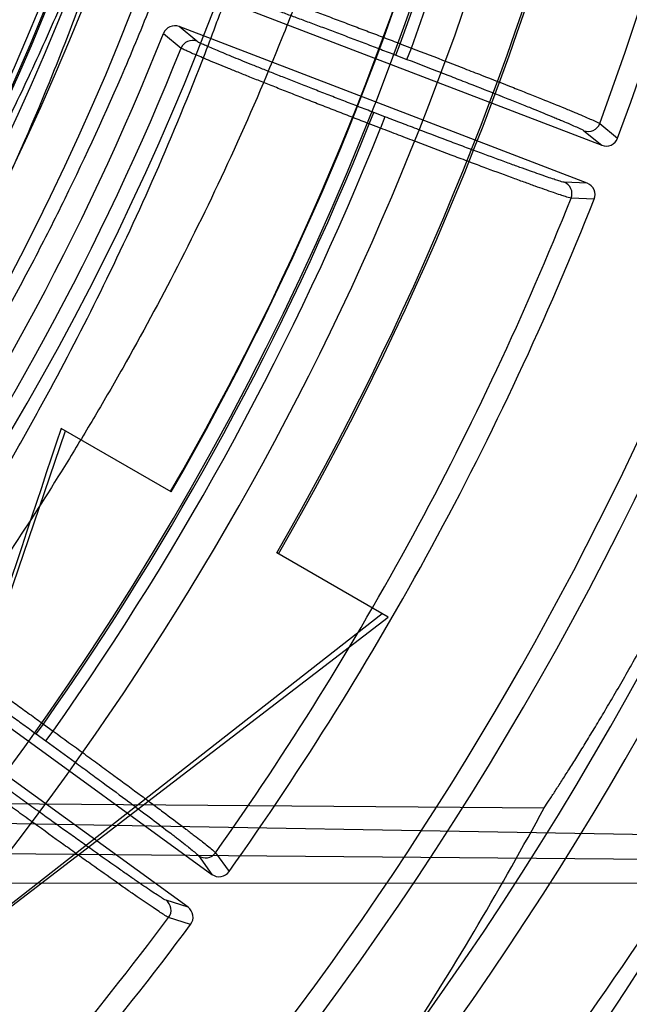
# Model space of a CAD drawing. Header units: millimetres. Extents: x 0 to 297, y 0 to 210.
# Tile 83 of 256: x 146.25 to 146.355, y 92.858 to 93.028. Entities that reach past the tile are written whole.
import ezdxf

# ---------------------------------------------------------------- set-up
doc = ezdxf.new("R2010")
doc.units = ezdxf.units.MM
doc.header["$LTSCALE"] = 16.335
doc.layers.get('0').update_dxf_attribs({"linetype": 'CONTINUOUS'})
for name, color, linetype in [('01_GLOBAL', 7, 'CONTINUOUS'), ('INTFCLR_1', 7, 'CONTINUOUS'), ('INTFCLR_144815', 7, 'CONTINUOUS')]:
    doc.layers.add(name, color=color, linetype=linetype)

msp = doc.modelspace()

# ---------------------------------------------------------------- linework, layer by layer
at = {"color": 7, "linetype": 'Continuous'}
msp.add_circle((146.8548034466, 92.13446435), 2.66, dxfattribs=at)
at = {"color": 9, "linetype": 'Continuous'}
msp.add_arc((146.8548034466, 92.13446435), 2.6259090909, 92.9674534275, 177.0325465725, dxfattribs=at)
at = {"layer": '01_GLOBAL', "color": 7, "linetype": 'Continuous'}
msp.add_circle((146.8548034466, 92.13446435), 2.695, dxfattribs=at)
at = {"layer": 'INTFCLR_1', "color": 6, "linetype": 'Continuous'}
msp.add_arc((145.8396077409, 93.1986600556), 0.4224162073, 270, 90.00000002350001, dxfattribs=at)
msp.add_open_spline([(146.1150652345, 92.8976600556), (146.1160387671, 92.8976600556), (146.1177271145, 92.89879781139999), (146.1203228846, 92.9003605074), (146.1232989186, 92.9025230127), (146.1269787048, 92.9053406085), (146.1313602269, 92.9089379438), (146.136189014, 92.91313112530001), (146.1410884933, 92.91761397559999), (146.14571304, 92.9220450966), (146.1499506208, 92.9262672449), (146.1538079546, 92.9302518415), (146.1573032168, 92.9339788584), (146.1604624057, 92.937443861), (146.1633068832, 92.94064572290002), (146.1658602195, 92.9435866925), (146.1681553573, 92.9462865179), (146.1702110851, 92.9487509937), (146.1720499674, 92.9509928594), (146.1736917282, 92.9530256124), (146.175161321, 92.9548706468), (146.1764960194, 92.9565673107), (146.177810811, 92.95825759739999), (146.1792115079, 92.96008025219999), (146.1806985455, 92.9620417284), (146.1821699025, 92.9640101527), (146.183615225, 92.9659693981), (146.1851191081, 92.968036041), (146.1867839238, 92.9703582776), (146.1886446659, 92.972997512), (146.1907239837, 92.9760042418), (146.1930437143, 92.979433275), (146.1956231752, 92.98334142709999), (146.1984823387, 92.98779871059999), (146.2016518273, 92.9929030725), (146.2051614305, 92.9987672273), (146.209038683, 93.005528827), (146.2133125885, 93.0133699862), (146.2180078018, 93.022504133), (146.2231555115, 93.0332508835), (146.2286552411, 93.0457632), (146.2341538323, 93.0596479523), (146.2392951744, 93.07428707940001), (146.2438614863, 93.0891259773), (146.2478132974, 93.1040197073), (146.2511637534, 93.1189522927), (146.2539112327, 93.1338447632), (146.2560779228, 93.1487375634), (146.2576685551, 93.16356724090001), (146.2586982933, 93.17835740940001), (146.2591763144, 93.1930934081), (146.2591102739, 93.2077777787), (146.2585051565, 93.2224192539), (146.2573642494, 93.23700854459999), (146.2556872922, 93.2515519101), (146.2534729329, 93.26604722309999), (146.2507211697, 93.28047229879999), (146.2474209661, 93.294859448), (146.2435667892, 93.30919064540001), (146.239139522, 93.32348247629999), (146.234151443, 93.3376622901), (146.2288018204, 93.3511951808), (146.2234345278, 93.3634526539), (146.218408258, 93.37400210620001), (146.2138248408, 93.3829753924), (146.2096571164, 93.39067785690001), (146.2058775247, 93.3973234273), (146.2024553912, 93.403091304), (146.1993628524, 93.4081180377), (146.196567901, 93.4125186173), (146.1940471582, 93.41637669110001), (146.1917761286, 93.41976864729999), (146.189737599, 93.4227484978), (146.1879066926, 93.4253737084), (146.18627007, 93.42768142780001), (146.1848016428, 93.42972175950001), (146.183482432, 93.4315308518), (146.182221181, 93.43323985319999), (146.1809100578, 93.43499623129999), (146.1794654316, 93.4369070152), (146.1779774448, 93.43884782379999), (146.1764846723, 93.440768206), (146.1749729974, 93.44268811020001), (146.1733137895, 93.4447660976), (146.1714604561, 93.447050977), (146.1693845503, 93.4495663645), (146.1670661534, 93.4523229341), (146.1644777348, 93.45533517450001), (146.1615962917, 93.4586107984), (146.1583918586, 93.46215953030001), (146.154841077, 93.4659798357), (146.1509238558, 93.4700622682), (146.1466153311, 93.47439119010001), (146.1419164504, 93.4789285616), (146.1369054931, 93.4835497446), (146.1319289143, 93.4879019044), (146.1273729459, 93.491667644), (146.1235388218, 93.49461922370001), (146.1204516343, 93.49687491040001), (146.1177826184, 93.498487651), (146.1160568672, 93.49966005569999), (146.1150652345, 93.49966005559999)], degree=3, knots=[0, 0, 0, 0, 0.0042187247, 0.0081401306, 0.0133978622, 0.0200459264, 0.0282638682, 0.0379443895, 0.0477615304, 0.05703690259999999, 0.0656973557, 0.0736821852, 0.0810680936, 0.0878383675, 0.0940009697, 0.0996271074, 0.1047154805, 0.1093563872, 0.1135342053, 0.1172803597, 0.1206792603, 0.1237557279, 0.1266349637, 0.1299589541, 0.1337168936, 0.1373013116, 0.1406085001, 0.1442672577, 0.148377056, 0.1529904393, 0.1582606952, 0.164218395, 0.1709303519, 0.1785521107, 0.1871652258, 0.1969659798, 0.2081658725, 0.2209392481, 0.2356613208, 0.2526660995, 0.2725685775, 0.2948769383, 0.3173640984, 0.3397873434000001, 0.3621386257, 0.3841211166, 0.4060891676, 0.4277469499, 0.4493218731, 0.470705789, 0.4919793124, 0.5131981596, 0.5343255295, 0.5554668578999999, 0.5765984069, 0.5977513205, 0.6189954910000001, 0.6402209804, 0.6617015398, 0.6832900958, 0.7050415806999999, 0.7268239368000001, 0.7463339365, 0.7630160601, 0.7774553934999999, 0.7899931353, 0.8009638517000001, 0.8105830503, 0.8190545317, 0.8265380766, 0.8331730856, 0.8390248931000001, 0.8442268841, 0.8488182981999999, 0.8528943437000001, 0.8564866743, 0.8597116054, 0.8625968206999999, 0.8656908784, 0.8692094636, 0.8729771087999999, 0.8762884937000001, 0.879749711, 0.8835661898, 0.8878115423, 0.8924986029, 0.8976989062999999, 0.9034198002, 0.9097088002, 0.9166034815, 0.9241390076, 0.9323094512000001, 0.9411199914, 0.9506041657, 0.9606137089, 0.9706541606, 0.9792553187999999, 0.9862062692, 0.9916647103, 0.9957028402, 1, 1, 1, 1], dxfattribs=at)
at = {"layer": 'INTFCLR_144815', "color": 6, "linetype": 'Continuous'}
for p, q in [((146.2799688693, 93.0333702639), (146.350279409, 93.00638057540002)), ((146.3477708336, 92.9998455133), (146.2774602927, 93.02683520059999)), ((146.2760845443, 92.94666005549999), (146.2571297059, 92.95760363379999)), ((146.2233002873, 92.8558915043), (146.2578980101, 92.9571600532)), ((146.3134528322, 92.92508546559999), (146.2942710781, 92.9361600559)), ((146.312457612, 92.9256600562), (146.2233002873, 92.8558915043)), ((146.2221837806, 92.92502853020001), (146.2831131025, 92.88076078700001)), ((146.22701752, 92.8588003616), (146.3134528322, 92.92508546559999)), ((146.278998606, 92.875097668), (146.2180692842, 92.9193654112)), ((146.2383316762, 92.8930416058), (146.3403261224, 92.89220817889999))]:
    msp.add_line(p, q, dxfattribs=at)
at = {"layer": 'INTFCLR_144815', "color": 9, "linetype": 'Continuous'}
for p, q in [((146.2747559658, 93.0256523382), (146.2778080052, 93.02314346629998)), ((146.2805072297, 93.02432392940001), (146.2774602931, 93.02683520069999)), ((146.3147771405, 93.02193321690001), (146.3155295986, 93.02389343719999)), ((146.3155295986, 93.02389343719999), (146.3174688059, 93.0231490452)), ((146.3147771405, 93.02193321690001), (146.3167163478, 93.0211888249)), ((146.3167163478, 93.0211888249), (146.3174688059, 93.0231490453)), ((146.3102283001, 93.0100830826), (146.3109807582, 93.01204330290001)), ((146.3129199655, 93.011298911), (146.3109807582, 93.01204330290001)), ((146.3121675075, 93.00933869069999), (146.3102283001, 93.0100830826)), ((146.3129199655, 93.011298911), (146.3121675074, 93.00933869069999)), ((146.3499233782, 93.0101363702), (146.3530004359, 93.0076068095)), ((146.347203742, 93.0089028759), (146.350279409, 93.0063805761)), ((146.3477708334, 92.999845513), (146.3437974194, 93.00002910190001)), ((146.3489724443, 92.99711353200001), (146.3449931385, 92.9972926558)), ((146.2528458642, 92.9049721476), (146.2540800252, 92.90667082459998)), ((146.2540800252, 92.90667082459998), (146.2557604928, 92.9054498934)), ((146.2528458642, 92.9049721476), (146.2545263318, 92.9037512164)), ((146.2545263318, 92.9037512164), (146.2557604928, 92.9054498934)), ((146.3845793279, 92.88710355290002), (146.1907031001, 92.8904884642)), ((146.190603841, 92.8848033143), (146.3750393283, 92.8832694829)), ((146.2837412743, 92.88448075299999), (146.2860587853, 92.8812409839)), ((146.2807950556, 92.88399318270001), (146.2831131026, 92.88076078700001)), ((146.1906267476, 92.8791810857), (146.3633866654, 92.87931906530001)), ((146.2789986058, 92.87509766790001), (146.2752080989, 92.87630339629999)), ((146.2794521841, 92.8721477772), (146.2756548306, 92.8733507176))]:
    msp.add_line(p, q, dxfattribs=at)
at = {"layer": 'INTFCLR_144815', "color": 6, "linetype": 'Continuous'}
for radius in [0.4466793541, 0.4256665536]:
    msp.add_circle((145.8396077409, 93.1986600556), radius, dxfattribs=at)
for centre, radius, start, end in [((145.8396077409, 93.1986600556), 0.6157754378, 313.9937911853, 154.5150993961), ((145.8396077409, 93.1986600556), 0.5947754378, 312.9543589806, 154.5144414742), ((145.8396077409, 93.1986600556), 0.5751005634, 282.2440355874, 71.2863570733), ((145.8396077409, 93.1986600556), 0.4537777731, 308.490992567, 51.50900743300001), ((145.8396077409, 93.1986600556), 0.4747905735, 316.9838592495, 43.0161407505), ((145.8396077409, 93.1986600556), 0.4480128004, 313.9992414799, 46.00075850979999), ((145.8396077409, 93.1986600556), 0.5477895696, 339.5878226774, 23.4121773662), ((145.8396077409, 93.1986600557), 0.5039003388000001, 329.9999999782, 359.9999999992), ((145.8396077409, 93.1986600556), 0.504, 329.9999999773, 360), ((145.8396077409, 93.1986600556), 0.525, 330.0000000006, 360), ((145.8396077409, 93.1986600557), 0.5253616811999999, 330.0000000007, 360), ((146.2767067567, 93.02487501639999), 0.0020999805, 68.9721907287, 158.2744621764), ((145.8396077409, 93.1986600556), 0.4682794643, 324.681947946, 338.3180519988), ((146.2797578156, 93.022361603), 0.0021006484, 69.09810333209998, 158.1494841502), ((146.3510329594, 93.0083407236), 0.0020999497, 248.9714719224, 339.5433174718), ((146.3470193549, 92.9978846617), 0.0020998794, 338.4543129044, 69.0311207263), ((145.8396077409, 93.1986600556), 0.5477895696, 324.5878227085, 338.4121772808), ((162.9215506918, 87.40650193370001), 17.5646707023, 161.5765175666, 161.8573447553), ((146.2843483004, 92.8824591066), 0.0020999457, 233.9713799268, 324.5434132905), ((146.2777652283, 92.87339812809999), 0.0020998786, 323.4543259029, 54.03113281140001), ((145.8396077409, 93.1986600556), 0.5477895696, 309.5878226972, 323.4121773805)]:
    msp.add_arc(centre, radius, start, end, dxfattribs=at)
at = {"layer": 'INTFCLR_144815', "color": 9, "linetype": 'Continuous'}
for centre, radius, start, end in [((145.8396077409, 93.1986600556), 0.5712784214, 292.4997540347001, 54.0964566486), ((145.8396102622, 93.1986612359), 0.5153523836, 292.4997540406, 54.09645665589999), ((145.8396257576, 93.1986643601), 0.5066391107, 311.2505121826, 48.7494878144), ((145.8396077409, 93.1986600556), 0.5897747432, 323.9261481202, 36.0738518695), ((145.839607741, 93.1986600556), 0.4617768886, 314.0862202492, 45.9137797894), ((145.8396077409, 93.1986600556), 0.450734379, 313.8592910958, 46.1407088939), ((145.8396077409, 93.1986600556), 0.4477854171, 314.0319604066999, 45.9680396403), ((145.8396077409, 93.1986600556), 0.5440250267, 339.7244769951, 23.2755230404), ((145.8396077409, 93.1986600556), 0.509072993, 339.8324937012, 23.1675062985), ((145.8396077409, 93.1986600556), 0.5069960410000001, 339.8359043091, 23.1640956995), ((145.8396077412, 93.19866005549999), 0.4720440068, 324.8280604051, 338.1719396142), ((145.839607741, 93.1986600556), 0.5069960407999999, 324.835904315, 338.1640956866), ((146.3479530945, 93.01086528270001), 0.0021007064, 249.1004513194, 339.6978896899), ((145.839607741, 93.1986600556), 0.5090729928, 324.8324936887, 338.1675063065), ((146.3430411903, 92.99806933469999), 0.0021007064, 338.3024226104, 68.89954879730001), ((145.8396077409, 93.1986600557), 0.5440250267, 324.7244769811, 338.2755229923), ((145.8396077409, 93.1986600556), 0.6110177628, 203.8266800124, 319.1799903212), ((146.2820267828, 92.88569477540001), 0.0021007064, 234.1004514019, 324.6978898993), ((145.8384878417, 93.23743055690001), 0.6449058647, 311.8235167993, 326.745087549), ((145.8383096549, 93.2168119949), 0.6241853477, 320.0105518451, 327.269142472), ((146.2739704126, 92.87460613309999), 0.0021007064, 323.3024226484, 53.8995486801), ((145.8396077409, 93.1986600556), 0.5440250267, 309.724476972, 323.2755230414)]:
    msp.add_arc(centre, radius, start, end, dxfattribs=at)
at = {"layer": 'INTFCLR_144815', "color": 6, "linetype": 'Continuous'}
msp.add_ellipse((145.8396077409, 93.16261628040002), major_axis=(0, 0.5699527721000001), ratio=0.9979983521, start_param=-2.1460420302, end_param=-2.0651235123, dxfattribs=at)
for points, knots in [([(146.1515348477, 92.8871601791), (146.1512150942, 92.88716605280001), (146.1512119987, 92.88839850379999), (146.1517859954, 92.8890891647), (146.1523169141, 92.8900499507), (146.1528921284, 92.8909097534), (146.1535763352, 92.8919129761), (146.1543814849, 92.893038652), (146.15530592, 92.8942992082), (146.1563525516, 92.89569672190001), (146.1575225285, 92.8972368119), (146.1588179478, 92.898925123), (146.1602417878, 92.900769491), (146.1617966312, 92.9027776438), (146.1634827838, 92.9049551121), (146.1652973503, 92.90730399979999), (146.1672357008, 92.9098248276), (146.169295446, 92.9125216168), (146.1714790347, 92.9154054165), (146.1737896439, 92.91848925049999), (146.1762240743, 92.92177872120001), (146.1787743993, 92.9252737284), (146.1814309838, 92.92897223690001), (146.1841860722, 92.9328752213), (146.1870298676, 92.93698109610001), (146.1899514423, 92.94128675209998), (146.1929388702, 92.9457875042), (146.195979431, 92.950477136), (146.1990598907, 92.9553480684), (146.2021667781, 92.9603915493), (146.2052866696, 92.9655978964), (146.2084064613, 92.9709567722), (146.2115136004, 92.9764574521), (146.2145962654, 92.9820890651), (146.2176434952, 92.9878408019), (146.2206452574, 92.99370206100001), (146.2235925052, 92.9996626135), (146.2264771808, 93.00571270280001), (146.2292921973, 93.0118431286), (146.2320314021, 93.0180453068), (146.2346894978, 93.02431125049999), (146.2372619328, 93.03063346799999), (146.2397453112, 93.0370061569), (146.2421317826, 93.04341060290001), (146.2444188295, 93.0498393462), (146.2466074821, 93.0562939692), (146.2487002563, 93.06278242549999), (146.2506975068, 93.0693069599), (146.2525965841, 93.07585950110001), (146.2543963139, 93.0824362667), (146.2560946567, 93.0890289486), (146.2576905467, 93.0956312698), (146.2591843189, 93.10224204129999), (146.2605765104, 93.1088610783), (146.2618676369, 93.11548837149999), (146.2630580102, 93.12212318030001), (146.2641477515, 93.1287636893), (146.2651369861, 93.135407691), (146.2660260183, 93.1420538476), (146.2668152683, 93.1487017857), (146.2675051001, 93.15535101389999), (146.2680958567, 93.1620011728), (146.2685878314, 93.1686517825), (146.2689813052, 93.1753027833), (146.269276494, 93.1819539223), (146.2694735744, 93.188605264), (146.2695726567, 93.1952566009), (146.2695738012, 93.2019080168), (146.2694770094, 93.2085593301), (146.2692822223, 93.2152106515), (146.2689893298, 93.2218617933), (146.2685981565, 93.2285127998), (146.2681084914, 93.2351633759), (146.2675200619, 93.2418134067), (146.2668325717, 93.2484624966), (146.2660456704, 93.25511036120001), (146.2651589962, 93.26175646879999), (146.2641721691, 93.2684001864), (146.2630848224, 93.2750406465), (146.2618965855, 93.28167693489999), (146.2606070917, 93.28830805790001), (146.2592161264, 93.29493226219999), (146.2577236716, 93.30154713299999), (146.25612979, 93.3081503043), (146.2544344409, 93.31474009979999), (146.2526374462, 93.32131545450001), (146.2507388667, 93.32787448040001), (146.2487392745, 93.33441381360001), (146.2466397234, 93.3409291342), (146.2444415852, 93.3474158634), (146.2421464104, 93.35386959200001), (146.2397562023, 93.36028536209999), (146.2372735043, 93.36665758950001), (146.2347014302, 93.3729801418), (146.2320437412, 93.37924629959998), (146.2293049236, 93.3854487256), (146.2264902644, 93.39157944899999), (146.2236059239, 93.397629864), (146.220658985, 93.40359077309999), (146.2176574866, 93.4094524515), (146.2146104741, 93.4152046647), (146.211527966, 93.42083682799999), (146.2084209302, 93.42633811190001), (146.2053011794, 93.43169765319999), (146.2021812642, 93.436904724), (146.1990742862, 93.4419489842), (146.1959936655, 93.4468207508), (146.1929528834, 93.4515112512), (146.189965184, 93.4560128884), (146.187043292, 93.4603194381), (146.1841991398, 93.4644262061), (146.1814436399, 93.46833010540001), (146.1787864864, 93.4720296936), (146.1762360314, 93.4755251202), (146.1737992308, 93.4788180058), (146.1714816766, 93.4819112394), (146.1692876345, 93.4848088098), (146.1672201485, 93.48751558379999), (146.1652811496, 93.4900371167), (146.1634716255, 93.4923794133), (146.1617917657, 93.49454874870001), (146.1602410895, 93.49655152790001), (146.1588186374, 93.49839409), (146.1575230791, 93.5000825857), (146.1563528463, 93.5016229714), (146.1553062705, 93.50302052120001), (146.1543814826, 93.5042811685), (146.1535770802, 93.5054070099), (146.1528902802, 93.5064101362), (146.1523225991, 93.5072704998), (146.1518630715, 93.50806105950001), (146.151402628, 93.50880307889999), (146.1510534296, 93.51015108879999), (146.1515348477, 93.5101599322)], [0, 0, 0, 0, 0.0014103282, 0.0032894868, 0.0045784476, 0.006109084, 0.0078878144, 0.009921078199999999, 0.0122159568, 0.0147800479, 0.0176210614, 0.0207450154, 0.0241645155, 0.0278962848, 0.0319450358, 0.0363094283, 0.0409856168, 0.0459681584, 0.0512740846, 0.0569372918, 0.0629614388, 0.06932079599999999, 0.0760170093, 0.0830428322, 0.09038864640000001, 0.09804223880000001, 0.1059886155, 0.1142106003, 0.1226891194, 0.1314036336, 0.1403327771, 0.1494548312, 0.1587482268, 0.1681920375, 0.1777662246, 0.1874518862, 0.1972313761, 0.2070885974, 0.2170088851, 0.2269790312, 0.2369874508, 0.247023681, 0.2570780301, 0.2671479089, 0.2771627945, 0.2871678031, 0.297203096, 0.3072268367, 0.3172573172, 0.3272873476, 0.3372951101, 0.3472786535, 0.3572404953, 0.3671820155, 0.3771057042, 0.38701475, 0.3969071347, 0.4067804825, 0.4166362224, 0.4264761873, 0.4363022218, 0.4461151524, 0.4559173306, 0.4657100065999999, 0.4754958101, 0.4852761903, 0.4950537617, 0.5048299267, 0.514607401, 0.5243876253, 0.5341732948, 0.5439658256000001, 0.5537677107, 0.5635801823, 0.5734055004, 0.5832449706, 0.5931003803, 0.6029729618, 0.6128636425, 0.6227732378, 0.6327028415, 0.6426530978, 0.6526214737, 0.6626060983, 0.6726078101, 0.6826271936, 0.6926651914, 0.7027189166, 0.7127821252, 0.7228511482, 0.7329216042, 0.7429877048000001, 0.7530428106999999, 0.7630790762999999, 0.7730874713, 0.7830577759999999, 0.7929782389, 0.8028356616, 0.8126154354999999, 0.8223014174, 0.8318761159, 0.8413205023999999, 0.8506146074, 0.8597374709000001, 0.8686675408, 0.8773831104, 0.8858627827, 0.8940860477, 0.9020337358, 0.9096886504, 0.9170358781, 0.9240630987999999, 0.9307608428, 0.9371226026, 0.9431446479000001, 0.9488258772, 0.9541674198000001, 0.9591725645, 0.9638462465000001, 0.9681947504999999, 0.9722253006, 0.9759458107, 0.979364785, 0.9824904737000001, 0.9853313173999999, 0.9878955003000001, 0.9901906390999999, 0.9922241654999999, 0.994002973, 0.9955336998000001, 0.9968227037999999, 0.9978766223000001, 1, 1, 1, 1]), ([(146.1616919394, 93.49966005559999), (146.1613689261, 93.49966005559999), (146.161354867, 93.49841693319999), (146.1618990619, 93.49770539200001), (146.1624036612, 93.49672456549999), (146.1629511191, 93.49584545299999), (146.1636029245, 93.4948204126), (146.1643702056, 93.4936703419), (146.1652510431, 93.492383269), (146.1662478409, 93.49095742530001), (146.1673615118, 93.48938730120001), (146.1685933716, 93.4876680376), (146.1699443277, 93.48579427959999), (146.1714151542, 93.4837604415), (146.1730061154, 93.4815609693), (146.1747171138, 93.4791901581), (146.1765473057, 93.4766426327), (146.1784952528, 93.4739131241), (146.1805585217, 93.4709970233), (146.1827337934, 93.4678902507), (146.1850166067, 93.4645896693), (146.187401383, 93.46109312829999), (146.1898813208, 93.4573997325), (146.1924484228, 93.4535099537), (146.1950935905, 93.4494256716), (146.1978067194, 93.4451502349), (146.2005768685, 93.4406884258), (146.2033924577, 93.43604637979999), (146.2062415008, 93.4312314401), (146.2091118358, 93.4262519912), (146.2119913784, 93.4211172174), (146.2148683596, 93.41583683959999), (146.2177314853, 93.41042093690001), (146.2205700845, 93.40487974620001), (146.2233742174, 93.3992234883), (146.2261347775, 93.39346215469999), (146.2288435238, 93.38760539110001), (146.2314930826, 93.38166241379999), (146.2340769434, 93.3756419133), (146.2365894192, 93.369552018), (146.2390255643, 93.36340035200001), (146.2413812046, 93.35719381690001), (146.2436527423, 93.35093892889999), (146.2458372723, 93.3446413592), (146.2479322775, 93.338306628), (146.2499358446, 93.3319393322), (146.2518463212, 93.3255440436), (146.2536625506, 93.31912442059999), (146.255383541, 93.3126841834), (146.2570086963, 93.3062261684), (146.2585375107, 93.2997533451), (146.2599697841, 93.293267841), (146.261305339, 93.28677202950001), (146.262544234, 93.28026746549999), (146.2636865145, 93.27375598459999), (146.2647323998, 93.2672386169), (146.265682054, 93.2607168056), (146.2665357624, 93.2541912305), (146.2672937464, 93.2476629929), (146.2679563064, 93.24113241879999), (146.2685236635, 93.23460034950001), (146.2689960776, 93.2280669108), (146.2693737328, 93.22153276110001), (146.2696568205, 93.2149978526), (146.2698454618, 93.2084627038), (146.2699397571, 93.2019271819), (146.2699397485, 93.19539174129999), (146.2698454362, 93.1888562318), (146.2696567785, 93.1823211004), (146.2693736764, 93.17578623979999), (146.2689960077, 93.1692521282), (146.2685235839, 93.1627187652), (146.2679562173, 93.15618675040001), (146.2672936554, 93.14965628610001), (146.2665356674, 93.1431281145), (146.2656819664, 93.1366026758), (146.2647323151, 93.1300809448), (146.263686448, 93.1235637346), (146.2625441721, 93.11705230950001), (146.2613053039, 93.1105479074), (146.2599697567, 93.1040521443), (146.2585375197, 93.0975668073), (146.257008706, 93.0910939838), (146.2553835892, 93.0846361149), (146.2536625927, 93.0781958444), (146.2518464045, 93.0717763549), (146.2499359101, 93.0653809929), (146.2479323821, 93.0590138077), (146.2458373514, 93.0526789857), (146.2436528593, 93.0463815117), (146.2413812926, 93.0401265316), (146.2390256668, 93.0339200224), (146.2365895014, 93.0277682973), (146.2340770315, 93.02167840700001), (146.2314931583, 93.0156578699), (146.2288435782, 93.0097148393), (146.2261348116, 93.0038580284), (146.2233742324, 92.9980966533), (146.2205700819, 92.9924403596), (146.2177314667, 92.9868991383), (146.2148683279, 92.9814832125), (146.2119913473, 92.9762028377), (146.2091118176, 92.9710680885), (146.2062415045, 92.9660886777), (146.2033924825, 92.96127377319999), (146.200576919, 92.9566317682), (146.1978068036, 92.9521700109), (146.1950937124, 92.94789463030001), (146.1924485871, 92.9438104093), (146.1898815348, 92.9399207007), (146.1874016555, 92.936227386), (146.1850169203, 92.93273089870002), (146.1827341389, 92.92943035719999), (146.1805588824, 92.9263236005), (146.1784956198, 92.9234075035), (146.1765476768, 92.92067799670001), (146.1747174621, 92.9181304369), (146.1730064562, 92.9157596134), (146.1714154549, 92.9135600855), (146.1699446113, 92.9115262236), (146.1685936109, 92.9096524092), (146.1673617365, 92.90793311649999), (146.1662480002, 92.90636294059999), (146.1652512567, 92.90493705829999), (146.1643701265, 92.9036499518), (146.1636036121, 92.9024997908), (146.1629493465, 92.9014748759), (146.1624091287, 92.90059523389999), (146.1619724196, 92.89978867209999), (146.1615362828, 92.899025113), (146.1612048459, 92.8976600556), (146.1616919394, 92.8976600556)], [0, 0, 0, 0, 0.0014863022, 0.0034583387, 0.00480742, 0.0064070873, 0.008263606, 0.0103831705, 0.0127725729, 0.0154385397, 0.018388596, 0.0216299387, 0.0251705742, 0.0290176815, 0.0331791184, 0.0376612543, 0.0424708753, 0.0476126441, 0.053091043, 0.05890788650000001, 0.0650637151, 0.071556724, 0.0783824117, 0.08553378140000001, 0.09300120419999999, 0.1007725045, 0.1088330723, 0.1171662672, 0.125753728, 0.1345758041, 0.1436120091, 0.1528416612, 0.1622443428, 0.1717998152, 0.1814887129, 0.1912927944, 0.2011949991, 0.2111795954, 0.2212322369, 0.2313400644, 0.2414915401, 0.251676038, 0.2618853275, 0.272110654, 0.2823462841, 0.2925853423, 0.3028240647, 0.3130572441, 0.3232827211, 0.3334966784, 0.3436983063, 0.353884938, 0.364056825, 0.3742120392, 0.3843517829, 0.3944749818, 0.4045834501, 0.4146764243, 0.4247563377, 0.4348229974, 0.4448791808, 0.4549248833, 0.4649631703, 0.4749943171, 0.4850215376, 0.4950452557, 0.505068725, 0.5150924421, 0.5251196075, 0.5351507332, 0.5451888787, 0.5552345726, 0.5652905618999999, 0.5753571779, 0.5854368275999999, 0.5955298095, 0.6056379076, 0.615761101, 0.6259004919, 0.6360558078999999, 0.6462271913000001, 0.6564139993, 0.6666151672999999, 0.6768294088, 0.6870543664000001, 0.6972879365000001, 0.7075261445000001, 0.7177656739, 0.7280008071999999, 0.7382265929, 0.7484354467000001, 0.7586203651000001, 0.7687717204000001, 0.7788795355, 0.7889322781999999, 0.7989169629, 0.8088192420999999, 0.8186233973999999, 0.8283123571, 0.8378678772, 0.8472706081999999, 0.8565002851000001, 0.8655364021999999, 0.8743584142, 0.8829458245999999, 0.8912789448, 0.8993394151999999, 0.9071106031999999, 0.9145779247, 0.9217291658, 0.9285546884, 0.9350475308, 0.9412033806, 0.9470201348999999, 0.9524985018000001, 0.9576403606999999, 0.9624499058, 0.9669322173, 0.9710936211, 0.9749409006, 0.978481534, 0.9817230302, 0.984673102, 0.9873392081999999, 0.9897286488, 0.9918483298, 0.9937048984, 0.9953046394, 0.9966537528, 0.9977587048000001, 1, 1, 1, 1]), ([(146.1415550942, 92.8871601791), (146.1412445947, 92.8871657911), (146.1412273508, 92.88836381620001), (146.1418093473, 92.8890301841), (146.1423391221, 92.889961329), (146.1429159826, 92.8907947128), (146.1436016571, 92.8917677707), (146.1444091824, 92.8928600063), (146.145336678, 92.89408366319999), (146.1463871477, 92.8954406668), (146.1475618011, 92.8969365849), (146.1488622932, 92.89857629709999), (146.150290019, 92.9003654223), (146.1518464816, 92.90231011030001), (146.1535329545, 92.9044168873), (146.1553505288, 92.906692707), (146.157299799, 92.9091446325), (146.1593809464, 92.91177998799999), (146.1615932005, 92.9146057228), (146.1639344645, 92.9176279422), (146.1664007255, 92.9208510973), (146.1689860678, 92.92427788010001), (146.1716830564, 92.9279095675), (146.1744830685, 92.93174630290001), (146.1773763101, 92.93578694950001), (146.180351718, 92.9400287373), (146.1833970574, 92.9444671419), (146.1864992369, 92.9490960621), (146.1896445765, 92.9539079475), (146.1928191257, 92.95889402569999), (146.1960089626, 92.96404454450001), (146.1992004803, 92.96934904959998), (146.2023806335, 92.97479665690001), (146.205537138, 92.9803763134), (146.2086586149, 92.9860770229), (146.2117346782, 92.9918880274), (146.2147559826, 92.99779895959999), (146.2177142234, 93.0037999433), (146.2206021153, 93.00988167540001), (146.2234133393, 93.0160354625), (146.2261424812, 93.0222532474), (146.2287849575, 93.0285276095), (146.2313369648, 93.0348518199), (146.2337953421, 93.0412196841), (146.2361575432, 93.0476256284), (146.238421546, 93.05406462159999), (146.2405857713, 93.0605321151), (146.2426490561, 93.067024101), (146.2446105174, 93.073536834), (146.2464696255, 93.0800671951), (146.2482260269, 93.0866122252), (146.249879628, 93.0931695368), (146.2514304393, 93.09973684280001), (146.252878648, 93.10631234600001), (146.2542244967, 93.1128943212), (146.2554683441, 93.11948148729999), (146.2566105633, 93.1260726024), (146.2576515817, 93.1326667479), (146.2585918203, 93.13926305), (146.2594317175, 93.145860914), (146.2601716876, 93.1524598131), (146.260812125, 93.15905938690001), (146.2613533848, 93.16565933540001), (146.2617957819, 93.17225946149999), (146.2621395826, 93.1788596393), (146.2623849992, 93.18545980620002), (146.2625321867, 93.1920599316), (146.2625648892, 93.19646020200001), (146.2625648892, 93.19866005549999)], [0, 0, 0, 0, 0.0027272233, 0.00637693, 0.0088871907, 0.0118720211, 0.0153444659, 0.0193180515, 0.02380733, 0.0288260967, 0.0343890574, 0.0405101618, 0.0472051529, 0.05449051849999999, 0.0623846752, 0.0709044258, 0.0800682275, 0.08989261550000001, 0.1003941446, 0.1115838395, 0.1234656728, 0.1360350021, 0.1492811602, 0.1631910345, 0.1777467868, 0.1929237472, 0.2086919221, 0.2250163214, 0.241858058, 0.2591751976, 0.2769240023, 0.2950599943, 0.3135389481, 0.3323178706, 0.3513557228, 0.3706138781, 0.3900565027, 0.40965088, 0.4293672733, 0.4491790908, 0.4690627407, 0.4889974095, 0.5089649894, 0.5289504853, 0.5489397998, 0.5689220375, 0.5888883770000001, 0.6088300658, 0.6287418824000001, 0.6486179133, 0.6684555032, 0.6882511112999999, 0.7080041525, 0.7277129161, 0.7473782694, 0.7670001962, 0.7865808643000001, 0.8061213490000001, 0.8256243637, 0.8450923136, 0.8645285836, 0.8839363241, 0.9033192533, 0.9226811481, 0.9420259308, 0.9613578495, 0.9806810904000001, 1, 1, 1, 1]), ([(146.1691690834, 92.904788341), (146.1687851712, 92.90479504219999), (146.1689546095, 92.90631039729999), (146.1697315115, 92.9074513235), (146.1708843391, 92.9096003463), (146.1725602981, 92.912133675), (146.1747341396, 92.91540134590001), (146.1774252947, 92.9193190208), (146.1806308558, 92.92397388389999), (146.1842332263, 92.92923709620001), (146.1879731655, 92.93478253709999), (146.1915725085, 92.9402329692), (146.1948750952, 92.9453385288), (146.1978706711, 92.95007494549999), (146.200574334, 92.95444231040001), (146.2030116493, 92.9584579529), (146.2051949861, 92.96212556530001), (146.2071471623, 92.9654629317), (146.2088885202, 92.96848941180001), (146.2104549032, 92.9712537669), (146.2119718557, 92.9739674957), (146.2135082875, 92.9767569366), (146.215040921, 92.9795848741), (146.216458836, 92.9822412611), (146.2177089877, 92.9846170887), (146.2188113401, 92.9867379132), (146.2197838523, 92.98862938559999), (146.2206875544, 92.9904047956), (146.221596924, 92.9922101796), (146.2225851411, 92.99419320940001), (146.2236776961, 92.9964123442), (146.2248886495, 92.9989056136), (146.2262310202, 93.0017132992), (146.2277173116, 93.00487809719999), (146.2293581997, 93.0084433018), (146.231170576, 93.01247335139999), (146.2331660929, 93.0170320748), (146.2353605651, 93.02220135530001), (146.2377752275, 93.0280933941), (146.2404300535, 93.03484738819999), (146.24333995, 93.0426312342), (146.2465092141, 93.05162441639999), (146.2499429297, 93.0620967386), (146.25355238, 93.0741398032), (146.2570962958, 93.0873485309), (146.2603400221, 93.1011295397), (146.2631548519, 93.1149969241), (146.265532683, 93.1289101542), (146.2674745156, 93.1428488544), (146.268982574, 93.1568203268), (146.2700557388, 93.1707854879), (146.2706967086, 93.1847369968), (146.270839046, 93.1940243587), (146.270839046, 93.19866005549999)], [0, 0, 0, 0, 0.0036397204, 0.0085369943, 0.0157954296, 0.0255088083, 0.0378134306, 0.0528137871, 0.0706279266, 0.09136563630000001, 0.1132788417, 0.1340284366, 0.1532798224, 0.1709168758, 0.1871507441, 0.2019689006, 0.2154440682, 0.2276101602, 0.2386187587, 0.2485421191, 0.257728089, 0.268088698, 0.2787291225, 0.288218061, 0.2966314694, 0.3041773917, 0.3108751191, 0.3167920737, 0.3230614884, 0.3300369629, 0.337794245, 0.3465081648, 0.3563110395, 0.3672939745, 0.3796510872, 0.3935134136, 0.4091801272, 0.426821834, 0.4467452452, 0.4695381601, 0.4956096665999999, 0.5255127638, 0.5599184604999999, 0.6000687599, 0.6446728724, 0.6895337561, 0.7342496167, 0.7787833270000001, 0.8233104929, 0.8676315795, 0.9119694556, 0.9560574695, 1, 1, 1, 1]), ([(146.2915000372, 93.1986600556), (146.2915000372, 93.1940583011), (146.2913516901, 93.18484429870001), (146.2906831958, 93.1710249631), (146.2895662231, 93.1572043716), (146.2879983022, 93.1433926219), (146.2859760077, 93.129596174), (146.2834956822, 93.1158242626), (146.2805540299, 93.1020900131), (146.2771490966, 93.08841173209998), (146.2732813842, 93.07481395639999), (146.2689552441, 93.0613282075), (146.2641806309, 93.04799438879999), (146.2589753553, 93.03486193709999), (146.2533674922, 93.0219908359), (146.2473981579, 93.009452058), (146.2411238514, 92.9973270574), (146.2346184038, 92.9857061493), (146.2279729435, 92.9746843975), (146.2212937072, 92.9643559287), (146.2146967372, 92.9548060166), (146.2082996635, 92.94610294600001), (146.2022127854, 92.9382916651), (146.1965301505, 92.9313900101), (146.1913244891, 92.92539071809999), (146.1866450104, 92.9202633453), (146.1825199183, 92.91596844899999), (146.1789594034, 92.91244290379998), (146.1759636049, 92.9096678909), (146.1735201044, 92.9075022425), (146.1713967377, 92.9059633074), (146.1700017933, 92.9047738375), (146.1691691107, 92.90478837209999)], [0, 0, 0, 0, 0.0421285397, 0.08434683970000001, 0.1266414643, 0.1690446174, 0.2115817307, 0.2542734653, 0.2971305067, 0.3401457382, 0.3832945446, 0.4265305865, 0.4697791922, 0.5129300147, 0.5558322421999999, 0.5982870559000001, 0.6400420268, 0.6807938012, 0.7201892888, 0.7578469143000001, 0.7933806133, 0.8264335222, 0.8567170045, 0.8840287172, 0.9082689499, 0.9294277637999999, 0.9475672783, 0.9627965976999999, 0.9752495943, 0.9850650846, 0.9923757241, 1, 1, 1, 1]), ([(146.3403261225, 92.89220817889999), (146.3406298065, 92.89265951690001), (146.3412738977, 92.8936263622), (146.3422900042, 92.8951771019), (146.343416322, 92.89692283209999), (146.3446519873, 92.8988668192), (146.3459958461, 92.9010124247), (146.3474464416, 92.9033630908), (146.3490018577, 92.9059220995), (146.3506597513, 92.9086926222), (146.3524171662, 92.9116773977), (146.3542706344, 92.9148788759), (146.3562159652, 92.91829881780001), (146.3582483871, 92.9219384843), (146.3603623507, 92.9257982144), (146.3625516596, 92.9298775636), (146.3648093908, 92.9341750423), (146.3671280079, 92.9386881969), (146.3694993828, 92.94341350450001), (146.371914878, 92.9483463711), (146.3743654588, 92.953481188), (146.3768417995, 92.9588113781), (146.3793344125, 92.9643294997), (146.381833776, 92.9700273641), (146.3843304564, 92.97589616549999), (146.3868152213, 92.9819266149), (146.3892791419, 92.9881090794), (146.3917136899, 92.99443374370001), (146.3941108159, 93.00089076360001), (146.3964629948, 93.0074703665), (146.3987632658, 93.0141629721), (146.4010052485, 93.02095927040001), (146.4031831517, 93.0278503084), (146.4052917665, 93.034827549), (146.4073264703, 93.04188299), (146.4092831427, 93.0490090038), (146.4111581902, 93.056198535), (146.4129484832, 93.0634450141), (146.4146513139, 93.0707423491), (146.4162643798, 93.078084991), (146.4177856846, 93.0854676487), (146.4192136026, 93.0928857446), (146.4205467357, 93.1003348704), (146.4217839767, 93.1078112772), (146.4229243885, 93.1153113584), (146.4239672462, 93.1228320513), (146.4249119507, 93.13037042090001), (146.4257580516, 93.13792397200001), (146.4265051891, 93.14549033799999), (146.4271531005, 93.153067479), (146.4277015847, 93.1606534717), (146.4281504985, 93.1682466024), (146.42849974, 93.17584526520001), (146.4287492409, 93.1834479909), (146.4288989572, 93.19105335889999), (146.4289322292, 93.19612451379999), (146.4289322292, 93.1986600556)], [0, 0, 0, 0, 0.0050470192, 0.0107781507, 0.0172005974, 0.0243216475, 0.032148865, 0.0406889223, 0.0499485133, 0.0599319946, 0.0706434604, 0.082083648, 0.0942526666, 0.107146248, 0.1207590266, 0.13508079, 0.150098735, 0.1657965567, 0.1821543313, 0.19914883, 0.216753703, 0.2349399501, 0.253676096, 0.2729289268, 0.2926640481, 0.3128461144, 0.333439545, 0.3544090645, 0.3757200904, 0.3973392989, 0.4192345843, 0.4413756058, 0.4637338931, 0.4862828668, 0.5089980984, 0.5318579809, 0.5548410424, 0.5779296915, 0.6011081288, 0.6243604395, 0.6476750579, 0.6710393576, 0.6944447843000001, 0.7178818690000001, 0.7413446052, 0.7648260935, 0.7883222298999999, 0.8118283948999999, 0.8353419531, 0.8588601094, 0.8823813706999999, 0.9059042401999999, 0.9294279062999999, 0.9529519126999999, 0.9764759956, 1, 1, 1, 1]), ([(146.2826975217, 93.0358810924), (146.2829717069, 93.0358640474), (146.2834857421, 93.0356721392), (146.2843279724, 93.03542228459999), (146.2853010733, 93.0350909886), (146.2864866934, 93.0346855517), (146.2878745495, 93.0341975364), (146.2894582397, 93.0336335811), (146.2912275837, 93.0329958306), (146.2931654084, 93.0322907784), (146.2952560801, 93.0315237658), (146.2974855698, 93.0307002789), (146.299842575, 93.0298245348), (146.3023074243, 93.028903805), (146.3048550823, 93.02794719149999), (146.3074651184, 93.02696238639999), (146.3101187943, 93.0259569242), (146.3128128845, 93.02493202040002), (146.3146191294, 93.02424200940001), (146.3155295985, 93.02389343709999)], [0, 0, 0, 0, 0.0235744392, 0.046187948, 0.0757204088, 0.1116518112, 0.1537638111, 0.2019489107, 0.2559202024, 0.3151588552, 0.3789070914, 0.4470223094, 0.5191146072, 0.5946817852, 0.6728170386, 0.7526441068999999, 0.8340733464, 0.916338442, 1, 1, 1, 1]), ([(146.3102283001, 93.0100830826), (146.3093032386, 93.0104390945), (146.3074533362, 93.01115269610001), (146.3046894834, 93.012223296), (146.3019551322, 93.01328684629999), (146.299288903, 93.014328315), (146.2967193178, 93.01533698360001), (146.2942633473, 93.01630593), (146.2919264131, 93.01723273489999), (146.2897207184, 93.0181125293), (146.2876693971, 93.01893615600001), (146.2857871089, 93.01969794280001), (146.2840838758, 93.02039332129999), (146.282565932, 93.021020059), (146.2812460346, 93.02157145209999), (146.2801381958, 93.0220458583), (146.2792435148, 93.0224309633), (146.2784949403, 93.02278837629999), (146.278013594, 93.0229804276), (146.2778080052, 93.02314346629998)], [0, 0, 0, 0, 0.08505931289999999, 0.1701495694, 0.2543499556, 0.3368302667, 0.415785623, 0.4912372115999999, 0.5633967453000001, 0.6315230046, 0.6950188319, 0.7530881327, 0.8057775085, 0.852890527, 0.8940208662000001, 0.9285125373, 0.956354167, 0.9774832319, 1, 1, 1, 1]), ([(146.2254693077, 92.92674757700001), (146.2257301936, 92.92666001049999), (146.2261787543, 92.92634030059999), (146.2269330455, 92.9258775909), (146.2277947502, 92.9253004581), (146.2288426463, 92.9245966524), (146.2300627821, 92.9237618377), (146.2314514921, 92.92280361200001), (146.2330008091, 92.92172577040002), (146.2346941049, 92.9205402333), (146.2365164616, 92.91925707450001), (146.2384559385, 92.91788512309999), (146.2405047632, 92.9164299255), (146.2426444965, 92.9149045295), (146.2448534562, 92.9133241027), (146.2471082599, 92.9117054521), (146.2494000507, 92.91005547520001), (146.2517275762, 92.9083750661), (146.2532910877, 92.9072429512), (146.2540800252, 92.90667082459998)], [0, 0, 0, 0, 0.0236152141, 0.0463681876, 0.0762723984, 0.1124772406, 0.1547414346, 0.2031217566, 0.2572702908, 0.316701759, 0.3805056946, 0.4485315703, 0.5205684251, 0.5961589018, 0.6740336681, 0.7536494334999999, 0.8343483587, 0.9163694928, 1, 1, 1, 1])]:
    msp.add_open_spline(points, degree=3, knots=knots, dxfattribs=at)
at = {"layer": 'INTFCLR_144815', "color": 9, "linetype": 'Continuous'}
for points, knots in [([(146.2213747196, 93.4981531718), (146.2228639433, 93.4962013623), (146.224886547, 93.49355691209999), (146.2274551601, 93.4901654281), (146.2297308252, 93.48714246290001), (146.2341366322, 93.48122166), (146.2408916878, 93.4718584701), (146.2494858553, 93.4592820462), (146.2569239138, 93.44764616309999), (146.2622409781, 93.4388343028), (146.2653801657, 93.43346470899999), (146.2702521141, 93.4249448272), (146.2775017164, 93.41149606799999), (146.2867246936, 93.39250506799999), (146.2932109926, 93.3774491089), (146.2973738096, 93.3669408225), (146.3001622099, 93.35964158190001), (146.3048954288, 93.34651972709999), (146.3110525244, 93.32715835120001), (146.3173574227, 93.30300384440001), (146.3211666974, 93.2842853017), (146.3233109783, 93.27147055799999), (146.3246460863, 93.2627256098), (146.3260875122, 93.2516920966), (146.3272124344, 93.2405818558), (146.3279204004, 93.23164082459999), (146.3287845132, 93.21823883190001), (146.3293461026, 93.19815710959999), (146.3285394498, 93.17143867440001), (146.3267779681, 93.1515001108), (146.3251270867, 93.1382808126), (146.323909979, 93.12955935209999), (146.3215031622, 93.1146482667), (146.3172609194, 93.0939145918), (146.3109735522, 93.0698953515), (146.3048291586, 93.0506055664), (146.3004306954, 93.038426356), (146.2983461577, 93.0329247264), (146.2969544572, 93.0293190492), (146.2931561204, 93.0197402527), (146.2866802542, 93.00471978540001), (146.2774761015, 92.98577561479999), (146.2694993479, 92.9709800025), (146.263827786, 92.9611704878), (146.2606417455, 92.9558354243), (146.2560993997, 92.948384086), (146.2494850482, 92.9380365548), (146.2408832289, 92.92544943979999), (146.2341232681, 92.9160801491), (146.2297158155, 92.9101575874), (146.2274419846, 92.90713724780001), (146.2248787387, 92.90375298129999), (146.2228609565, 92.9011148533), (146.2213748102, 92.8991670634)], [0, 0, 0, 0, 0.0113523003, 0.0153945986, 0.0196724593, 0.0288485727, 0.04952051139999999, 0.0730548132, 0.0992747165, 0.1133659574, 0.1206417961, 0.1280352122, 0.1587481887, 0.1912667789, 0.2256293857, 0.2345212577, 0.2435306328, 0.2617592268, 0.2990180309, 0.3374305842, 0.3771409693, 0.3872950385, 0.3975091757, 0.4180450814, 0.4387403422, 0.4491382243, 0.4595166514, 0.5008391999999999, 0.5419727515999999, 0.5830556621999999, 0.5933356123, 0.6035730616, 0.6237732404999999, 0.6631691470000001, 0.7013781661, 0.7385292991, 0.7567366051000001, 0.761249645, 0.7657337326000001, 0.7746080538, 0.8088969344, 0.8413373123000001, 0.8719692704, 0.886598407, 0.893729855, 0.9007025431, 0.926950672, 0.9505051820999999, 0.9711896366, 0.9803691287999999, 0.9846421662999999, 0.9886711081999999, 1, 1, 1, 1]), ([(146.2186581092, 92.9060198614), (146.2195181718, 92.907226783), (146.2229631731, 92.9120906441), (146.2292389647, 92.9212047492), (146.2375878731, 92.9340016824), (146.2440046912, 92.9445139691), (146.2484113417, 92.95208254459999), (146.2515041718, 92.9575047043), (146.2570118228, 92.96747734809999), (146.2647566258, 92.9825148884), (146.2736901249, 93.00175944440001), (146.2799719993, 93.0170074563), (146.2836565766, 93.02672989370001), (146.2850072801, 93.0303914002), (146.287031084, 93.0359799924), (146.2913025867, 93.0483550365), (146.2972673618, 93.0679476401), (146.3033689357, 93.09233406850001), (146.307484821, 93.11337827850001), (146.3098201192, 93.1285118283), (146.3110013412, 93.1373651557), (146.3126039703, 93.150787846), (146.314328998, 93.1712121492), (146.3148448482, 93.1894463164), (146.3148448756, 93.198660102)], [0, 0, 0, 0, 0.0141977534, 0.0570997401, 0.1060018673, 0.1605593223, 0.1750635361, 0.1899029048, 0.2203592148, 0.2841982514, 0.3519009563, 0.42356155, 0.4421237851, 0.4515054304, 0.4609492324, 0.4990648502, 0.5769114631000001, 0.6570654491, 0.7397891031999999, 0.7822307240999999, 0.8037455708, 0.8253529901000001, 0.9117316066, 1, 1, 1, 1]), ([(146.2905583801, 93.181427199), (146.2902266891, 93.1722666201), (146.2889817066, 93.1531624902), (146.2859719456, 93.12926924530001), (146.2832094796, 93.1133775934), (146.2818037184, 93.1061241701), (146.2808361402, 93.10132958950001), (146.278087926, 93.0884740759), (146.272924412, 93.06807579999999), (146.2659889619, 93.0461139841), (146.2606323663, 93.03133713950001), (146.2574807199, 93.0231657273), (146.2527840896, 93.01145488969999), (146.246998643, 92.998265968), (146.2408277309, 92.9855014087), (146.2373125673, 92.9785448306), (146.2322180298, 92.96874094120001), (146.2246186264, 92.9550292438), (146.214434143, 92.9382315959), (146.2061929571, 92.9255923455), (146.201041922, 92.9180138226), (146.1988238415, 92.9147933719), (146.1974343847, 92.912785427), (146.1940400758, 92.9079112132), (146.1892021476, 92.901064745), (146.1847293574, 92.89470436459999), (146.1824599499, 92.8912154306), (146.1814687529, 92.8896309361), (146.1806206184, 92.8880869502), (146.1800487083, 92.88687256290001), (146.1799928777, 92.8860969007), (146.1801506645, 92.8859592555)], [0, 0, 0, 0, 0.0858001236, 0.1790833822, 0.2252548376, 0.2367557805, 0.2482389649, 0.2710367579, 0.3598009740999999, 0.445061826, 0.4864888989, 0.5069045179, 0.5270361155, 0.6045890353, 0.6416374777, 0.6597341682, 0.6775421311, 0.7450519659, 0.8064210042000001, 0.8613741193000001, 0.8862623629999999, 0.8921897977, 0.8979757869, 0.909117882, 0.9477859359, 0.9764348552, 0.98192108, 0.9867019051, 0.9940016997, 0.9980401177, 1, 1, 1, 1]), ([(146.1907030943, 92.8904884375), (146.1905460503, 92.890616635), (146.190609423, 92.89139006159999), (146.1912143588, 92.8925644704), (146.1920932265, 92.8940819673), (146.1931216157, 92.8956338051), (146.195475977, 92.89906226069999), (146.2001030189, 92.9053104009), (146.2051020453, 92.912041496), (146.2086099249, 92.9168369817), (146.2100456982, 92.9188126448), (146.212337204, 92.921980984), (146.2176564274, 92.92943574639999), (146.2261654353, 92.9418732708), (146.2366822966, 92.9584130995), (146.2445343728, 92.97192746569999), (146.2497982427, 92.9815926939), (146.253427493, 92.98844621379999), (146.259796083, 93.0010176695), (146.2657722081, 93.0140201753), (146.2706249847, 93.02557140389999), (146.2738789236, 93.0336256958), (146.2794075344, 93.0481865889), (146.2865683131, 93.0698358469), (146.2919041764, 93.0899637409), (146.2947436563, 93.1026494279), (146.2957429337, 93.1073787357), (146.2971943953, 93.11453176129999), (146.3000463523, 93.1302013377), (146.3028738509, 93.15163916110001), (146.3041332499, 93.16833155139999), (146.3044933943, 93.1752177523)], [0, 0, 0, 0, 0.0019511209, 0.0060578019, 0.0135221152, 0.0184240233, 0.0240553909, 0.0535050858, 0.0932797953, 0.1047395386, 0.110689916, 0.1167852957, 0.1423727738, 0.1988288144, 0.2618001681, 0.3309746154, 0.3492045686, 0.3677228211, 0.4056116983, 0.4848284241, 0.5053718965, 0.5261970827, 0.5684309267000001, 0.6552565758, 0.7455309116, 0.7687000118, 0.7803679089, 0.7920523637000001, 0.8389465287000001, 0.9336333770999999, 1, 1, 1, 1]), ([(146.2839135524, 93.03319770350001), (146.2841666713, 93.0331866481), (146.284640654, 93.0330115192), (146.2854145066, 93.0327854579), (146.2863105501, 93.0324825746), (146.2874080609, 93.0321096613), (146.2886985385, 93.03165787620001), (146.2901731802, 93.0311342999), (146.2918214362, 93.0305412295), (146.2936317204, 93.0298832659), (146.2955910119, 93.02916494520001), (146.2976853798, 93.0283914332), (146.2998998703, 93.02756820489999), (146.302218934, 93.0267010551), (146.304626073, 93.02579613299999), (146.3071035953, 93.02486008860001), (146.3096324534, 93.0239001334), (146.3121962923, 93.0229224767), (146.3139144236, 93.0222643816), (146.3147771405, 93.02193321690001)], [0, 0, 0, 0, 0.0231290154, 0.04515544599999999, 0.0739572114, 0.1093275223, 0.1510248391, 0.1987547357, 0.2521855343, 0.3109342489, 0.3745913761, 0.4426887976, 0.5147501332, 0.5902668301, 0.6687099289, 0.7495103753, 0.8320414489, 0.9156402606, 1, 1, 1, 1]), ([(146.3109807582, 93.01204330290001), (146.3101172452, 93.0123747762), (146.3083986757, 93.0130359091), (146.3058375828, 93.01402553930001), (146.3033148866, 93.015004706), (146.3008466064, 93.0159671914), (146.2984515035, 93.01690569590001), (146.2961474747, 93.01781320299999), (146.2939510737, 93.0186831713), (146.2918774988, 93.0195095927), (146.2899412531, 93.0202866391), (146.2881561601, 93.02100882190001), (146.2865350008, 93.0216707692), (146.2850893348, 93.0222682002), (146.2838284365, 93.0227958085), (146.2827637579, 93.0232528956), (146.281895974, 93.02362709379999), (146.2811707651, 93.0239763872), (146.2807023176, 93.02416311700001), (146.2805072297, 93.02432392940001)], [0, 0, 0, 0, 0.084437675, 0.1680952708, 0.2506472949, 0.3314713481, 0.4099472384, 0.4854803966, 0.5575314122, 0.6256101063, 0.6892551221, 0.7479918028, 0.801400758, 0.8491085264, 0.8907965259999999, 0.9261579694, 0.954933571, 0.9769199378, 1, 1, 1, 1]), ([(146.3174688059, 93.0231490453), (146.3195221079, 93.0223628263), (146.3225757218, 93.0211882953), (146.3261205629, 93.0198149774), (146.3281009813, 93.0190448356), (146.3309076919, 93.017950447), (146.3340604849, 93.0167129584), (146.3371243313, 93.0154990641), (146.3387461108, 93.0148528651), (146.3408722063, 93.01400234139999), (146.3428864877, 93.013188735), (146.3447865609, 93.0124089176), (146.345817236, 93.0119808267), (146.3472399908, 93.01139526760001), (146.3486555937, 93.01073329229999), (146.3496644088, 93.0103414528), (146.3499233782, 93.0101363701)], [0, 0, 0, 0, 0.188603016, 0.2806470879, 0.3260987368, 0.3708767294, 0.53906198, 0.616631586, 0.6535697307, 0.6888152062, 0.8130592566, 0.8399245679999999, 0.8649830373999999, 0.9088242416, 0.9716634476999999, 1, 1, 1, 1]), ([(146.3167163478, 93.0211888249), (146.3186458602, 93.0204481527), (146.321515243, 93.019341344), (146.3248460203, 93.0180467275), (146.3267067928, 93.01732058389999), (146.3293439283, 93.01628862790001), (146.3323061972, 93.01512167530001), (146.3351845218, 93.01397607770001), (146.3367080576, 93.0133661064), (146.3387053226, 93.01256311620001), (146.340597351, 93.01179453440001), (146.3423819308, 93.0110574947), (146.3433498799, 93.0106528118), (146.3446865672, 93.01009937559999), (146.346013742, 93.0094711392), (146.3469633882, 93.0090999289), (146.347203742, 93.0089028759)], [0, 0, 0, 0, 0.1885916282, 0.2806298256, 0.3260795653, 0.3708551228, 0.5390329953, 0.616599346, 0.6535363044, 0.6887817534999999, 0.8130239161, 0.8398897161, 0.8649487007, 0.9087902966, 0.9716394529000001, 1, 1, 1, 1]), ([(146.3437974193, 93.00002910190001), (146.3434908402, 93.0000433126), (146.3429148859, 93.0002661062), (146.3419647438, 93.00054790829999), (146.3403251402, 93.0011114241), (146.33836269, 93.00179609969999), (146.336442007, 93.0024867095), (146.3351556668, 93.0029524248), (146.3329457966, 93.0037571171), (146.3306522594, 93.0046027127), (146.32827568, 93.00548618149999), (146.3265406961, 93.0061333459), (146.3233615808, 93.00732492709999), (146.3201326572, 93.00854581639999), (146.3173044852, 93.0096219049), (146.3153585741, 93.0103642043), (146.3138964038, 93.01092409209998), (146.3129199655, 93.011298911)], [0, 0, 0, 0, 0.0280049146, 0.0550778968, 0.0908959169, 0.1859461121, 0.2448788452, 0.2771094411, 0.3107821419, 0.4594773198, 0.5001614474, 0.5421405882, 0.6284469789, 0.80995814, 0.8571323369, 0.9045625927, 1, 1, 1, 1]), ([(146.3449931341, 92.9972926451), (146.3446675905, 92.9973132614), (146.3440570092, 92.9975507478), (146.3430476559, 92.99785546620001), (146.3413056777, 92.99845984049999), (146.3392196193, 92.9991928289), (146.3371781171, 92.99993181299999), (146.3358107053, 93.000429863), (146.3334614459, 93.00129017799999), (146.3310230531, 93.0021936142), (146.3284962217, 93.00313702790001), (146.3266514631, 93.0038279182), (146.3232710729, 93.005099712), (146.3198376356, 93.0064025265), (146.3168301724, 93.0075503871), (146.3147608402, 93.0083420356), (146.3132059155, 93.0089390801), (146.3121675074, 93.00933869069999)], [0, 0, 0, 0, 0.0279810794, 0.0550441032, 0.090861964, 0.1859105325, 0.2448424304, 0.277073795, 0.3107485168, 0.4594481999, 0.5001336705, 0.5421146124, 0.6284252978, 0.8099466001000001, 0.857124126, 0.9045572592, 1, 1, 1, 1]), ([(146.225949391, 92.92384089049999), (146.2261910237, 92.92376469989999), (146.2266035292, 92.92347286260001), (146.2272925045, 92.92305421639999), (146.228079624, 92.9225297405), (146.229043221, 92.92188547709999), (146.2301727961, 92.9211150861), (146.231461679, 92.9202276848), (146.2329002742, 92.9192282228), (146.2344785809, 92.91812414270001), (146.236185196, 92.9169231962), (146.2380080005, 92.91563397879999), (146.2399339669, 92.914265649), (146.2419495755, 92.9128278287), (146.2440404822, 92.9113307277), (146.2461913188, 92.9097853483), (146.2483855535, 92.9082035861), (146.2506089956, 92.9065956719), (146.2520982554, 92.9055153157), (146.2528458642, 92.9049721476)], [0, 0, 0, 0, 0.0231290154, 0.04515544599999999, 0.0739572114, 0.1093275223, 0.1510248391, 0.1987547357, 0.2521855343, 0.3109342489, 0.3745913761, 0.4426887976, 0.5147501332, 0.5902668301, 0.6687099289, 0.7495103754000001, 0.8320414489, 0.9156402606, 1, 1, 1, 1]), ([(146.2557604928, 92.9054498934), (146.2575403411, 92.9041590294), (146.2601859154, 92.9022341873), (146.2632545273, 92.8999901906), (146.264968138, 92.8987337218), (146.2673959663, 92.8969501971), (146.2701210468, 92.89493887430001), (146.2727663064, 92.8929733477), (146.2741655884, 92.891929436), (146.2759990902, 92.8905575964), (146.2777341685, 92.8892503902), (146.279367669, 92.8880053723), (146.2802524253, 92.8873251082), (146.2814751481, 92.886391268), (146.2826711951, 92.88538547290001), (146.2835442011, 92.8847458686), (146.2837412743, 92.88448075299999)], [0, 0, 0, 0, 0.1886030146, 0.2806470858, 0.3260987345, 0.3708767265, 0.5390619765, 0.6166315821, 0.6535697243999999, 0.6888152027, 0.8130592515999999, 0.8399245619, 0.8649830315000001, 0.9088242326, 0.9716634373, 1, 1, 1, 1]), ([(146.2545263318, 92.9037512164), (146.2561983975, 92.90253638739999), (146.2586835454, 92.90072464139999), (146.2615657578, 92.8986120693), (146.2631751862, 92.8974290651), (146.2654553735, 92.89574973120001), (146.268014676, 92.89385585), (146.2704984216, 92.8920043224), (146.2718121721, 92.89102081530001), (146.2735335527, 92.8897282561), (146.2751621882, 92.8884961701), (146.2766952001, 92.8873223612), (146.2775254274, 92.88668094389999), (146.2786733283, 92.8858004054), (146.2797926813, 92.8848500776), (146.2806138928, 92.8842457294), (146.2807950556, 92.88399318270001)], [0, 0, 0, 0, 0.1885916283, 0.2806298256, 0.3260795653, 0.3708551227, 0.5390329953, 0.616599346, 0.6535363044, 0.6887817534, 0.8130239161, 0.8398897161, 0.8649487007, 0.9087902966, 0.9716394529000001, 1, 1, 1, 1]), ([(146.2752080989, 92.87630339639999), (146.2749156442, 92.8763964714), (146.2744169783, 92.8767607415), (146.2735721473, 92.87727885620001), (146.2721342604, 92.87824753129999), (146.2704158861, 92.8794167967), (146.2687393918, 92.88058098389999), (146.2676174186, 92.88136375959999), (146.2656911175, 92.8827129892), (146.263694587, 92.88412338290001), (146.2616276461, 92.8855918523), (146.2601192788, 92.8866660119), (146.2573568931, 92.8886398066), (146.2545539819, 92.89065480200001), (146.2521006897, 92.8924262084), (146.2504132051, 92.8936468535), (146.2491457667, 92.89456610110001), (146.24829961, 92.8951808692)], [0, 0, 0, 0, 0.0280049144, 0.0550778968, 0.0908959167, 0.185946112, 0.244878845, 0.2771094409, 0.3107821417, 0.4594773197, 0.5001614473, 0.5421405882, 0.6284469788, 0.8099581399, 0.857132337, 0.9045625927, 1, 1, 1, 1]), ([(146.2756548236, 92.8733507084), (146.2753457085, 92.8734548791), (146.2748173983, 92.8738423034), (146.2739213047, 92.87439787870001), (146.2723951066, 92.8754325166), (146.2705698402, 92.8766804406), (146.2687891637, 92.8779226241), (146.2675972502, 92.8787576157), (146.2655507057, 92.8801966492), (146.2634292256, 92.8817004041), (146.2612326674, 92.88326566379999), (146.259629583, 92.88441047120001), (146.2566935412, 92.886513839), (146.2537142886, 92.88866090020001), (146.2511063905, 92.89054803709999), (146.2493124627, 92.8918482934), (146.2479650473, 92.8928274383), (146.247065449, 92.8934821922)], [0, 0, 0, 0, 0.0279810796, 0.0550441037, 0.0908619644, 0.185910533, 0.2448424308, 0.2770737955, 0.3107485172, 0.4594482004, 0.5001336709, 0.5421146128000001, 0.6284252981, 0.8099466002, 0.8571241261, 0.9045572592, 1, 1, 1, 1])]:
    msp.add_open_spline(points, degree=3, knots=knots, dxfattribs=at)

doc.saveas('drawing.dxf')
